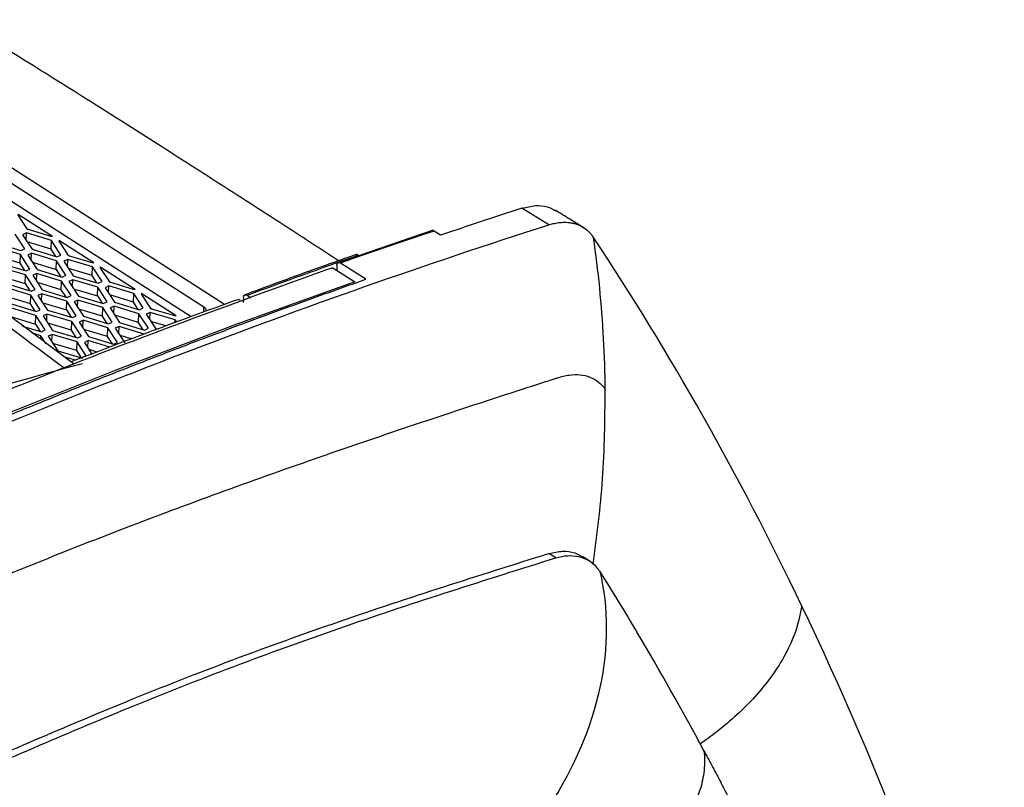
# Model space of a CAD drawing. Header units: millimetres. Extents: x -1111 to 1147, y -743 to 1146.
# Tile 110 of 203: x 1014 to 1109, y -448 to -374. Entities that reach past the tile are written whole.
import ezdxf

# ---------------------------------------------------------------- set-up
doc = ezdxf.new("R2010")
doc.units = ezdxf.units.MM

msp = doc.modelspace()

# ---------------------------------------------------------------- linework, layer by layer
at = {"color": 7, "linetype": 'Continuous', "lineweight": 25}
for p, q in [((1034.033, -401.085), (995.617, -376.394)), ((1032.059, -401.337), (997.164, -378.909)), ((997.097, -380.575), (1030.818, -402.249)), ((1065.373, -393.382), (1062.771, -391.782)), ((1014.052, -392.376), (1014.963, -393.783)), ((1014.127, -392.342), (1017.444, -394.474)), ((1014.753, -395.7), (1013.842, -394.293)), ((1014.921, -394.166), (1014.548, -394.336)), ((1014.548, -394.336), (1015.459, -395.743)), ((1014.893, -394.87), (1014.921, -394.166)), ((1014.915, -393.708), (1015.09, -393.821)), ((1017.327, -394.892), (1014.921, -394.166)), ((1014.963, -393.783), (1017.369, -394.508)), ((1017.369, -394.508), (1017.444, -394.474)), ((1054.212, -393.896), (1045.024, -397.038)), ((1054.902, -394.383), (1054.281, -393.983)), ((1014.337, -396.254), (1011.931, -395.528)), ((1011.973, -395.145), (1014.379, -395.87)), ((1017.294, -395.73), (1015.003, -395.039)), ((1017.294, -395.73), (1017.327, -394.892)), ((1018.238, -396.298), (1017.327, -394.892)), ((1018.108, -394.9), (1018.033, -394.934)), ((1018.033, -394.934), (1018.944, -396.341)), ((1018.102, -395.041), (1018.108, -394.9)), ((1018.108, -394.9), (1021.425, -397.032)), ((1014.304, -397.092), (1012.013, -396.401)), ((1014.304, -397.092), (1014.337, -396.254)), ((1015.248, -397.66), (1014.337, -396.254)), ((1014.379, -395.87), (1014.753, -395.7)), ((1015.417, -396.126), (1015.043, -396.297)), ((1015.043, -396.297), (1015.954, -397.703)), ((1015.388, -396.83), (1015.417, -396.126)), ((1017.823, -396.852), (1015.417, -396.126)), ((1015.459, -395.743), (1017.865, -396.468)), ((1017.75, -396.434), (1017.294, -395.73)), ((1017.865, -396.468), (1018.238, -396.298)), ((1018.896, -396.267), (1019.071, -396.379)), ((1018.944, -396.341), (1021.35, -397.066)), ((1014.833, -398.214), (1012.427, -397.489)), ((1012.469, -397.105), (1014.875, -397.83)), ((1014.76, -397.796), (1014.304, -397.092)), ((1015.498, -396.999), (1017.789, -397.69)), ((1017.789, -397.69), (1017.823, -396.852)), ((1018.734, -398.258), (1017.823, -396.852)), ((1018.902, -396.724), (1018.528, -396.895)), ((1018.528, -396.895), (1019.439, -398.301)), ((1018.873, -397.428), (1018.902, -396.724)), ((1021.308, -397.45), (1018.902, -396.724)), ((1021.274, -398.288), (1021.308, -397.45)), ((1022.219, -398.856), (1021.308, -397.45)), ((1021.35, -397.066), (1021.425, -397.032)), ((1022.088, -397.459), (1022.013, -397.493)), ((1022.082, -397.599), (1022.088, -397.459)), ((1022.088, -397.459), (1025.405, -399.591)), ((1044.903, -397.279), (1044.881, -397.756)), ((1047.699, -398.642), (1045.255, -397.071)), ((1012.508, -398.361), (1014.799, -399.052)), ((1014.799, -399.052), (1014.833, -398.214)), ((1015.744, -399.62), (1014.833, -398.214)), ((1014.875, -397.83), (1015.248, -397.66)), ((1015.912, -398.087), (1015.538, -398.257)), ((1015.538, -398.257), (1016.449, -399.663)), ((1015.883, -398.79), (1015.912, -398.087)), ((1018.318, -398.812), (1015.912, -398.087)), ((1015.954, -397.703), (1018.36, -398.429)), ((1017.789, -397.69), (1018.245, -398.394)), ((1018.36, -398.429), (1018.734, -398.258)), ((1021.274, -398.288), (1018.983, -397.597)), ((1019.439, -398.301), (1021.845, -399.027)), ((1021.73, -398.992), (1021.274, -398.288)), ((1022.013, -397.493), (1022.924, -398.899)), ((1044.516, -397.521), (1046.639, -398.886)), ((1012.964, -399.065), (1015.37, -399.791)), ((1014.799, -399.052), (1015.255, -399.756)), ((1018.284, -399.65), (1015.993, -398.959)), ((1018.284, -399.65), (1018.318, -398.812)), ((1019.229, -400.219), (1018.318, -398.812)), ((1019.397, -398.685), (1019.023, -398.855)), ((1019.023, -398.855), (1019.934, -400.261)), ((1019.369, -399.388), (1019.397, -398.685)), ((1021.803, -399.41), (1019.397, -398.685)), ((1021.845, -399.027), (1022.219, -398.856)), ((1022.882, -399.283), (1022.508, -399.453)), ((1022.854, -399.986), (1022.882, -399.283)), ((1022.876, -398.825), (1023.051, -398.938)), ((1025.288, -400.008), (1022.882, -399.283)), ((1022.924, -398.899), (1025.33, -399.625)), ((1015.328, -400.174), (1012.922, -399.449)), ((1015.294, -401.012), (1013.003, -400.321)), ((1015.294, -401.012), (1015.328, -400.174)), ((1016.239, -401.581), (1015.328, -400.174)), ((1015.37, -399.791), (1015.744, -399.62)), ((1016.407, -400.047), (1016.033, -400.217)), ((1016.033, -400.217), (1016.944, -401.624)), ((1016.379, -400.75), (1016.407, -400.047)), ((1018.813, -400.772), (1016.407, -400.047)), ((1016.449, -399.663), (1018.855, -400.389)), ((1018.74, -400.354), (1018.284, -399.65)), ((1018.855, -400.389), (1019.229, -400.219)), ((1019.478, -399.557), (1021.769, -400.248)), ((1019.934, -400.261), (1022.34, -400.987)), ((1021.769, -400.248), (1021.803, -399.41)), ((1021.769, -400.248), (1022.225, -400.952)), ((1022.714, -400.817), (1021.803, -399.41)), ((1022.508, -399.453), (1023.419, -400.86)), ((1025.254, -400.846), (1022.963, -400.155)), ((1025.254, -400.846), (1025.288, -400.008)), ((1026.199, -401.415), (1025.288, -400.008)), ((1025.33, -399.625), (1025.405, -399.591)), ((1026.068, -400.017), (1025.994, -400.051)), ((1025.994, -400.051), (1026.905, -401.458)), ((1026.063, -400.158), (1026.068, -400.017)), ((1026.068, -400.017), (1029.385, -402.149)), ((1036.576, -400.458), (1036.248, -400.209)), ((1013.459, -401.026), (1015.865, -401.751)), ((1015.75, -401.716), (1015.294, -401.012)), ((1016.488, -400.919), (1018.779, -401.61)), ((1018.779, -401.61), (1018.813, -400.772)), ((1019.724, -402.179), (1018.813, -400.772)), ((1019.892, -400.645), (1019.518, -400.815)), ((1019.518, -400.815), (1020.429, -402.222)), ((1019.864, -401.348), (1019.892, -400.645)), ((1022.298, -401.37), (1019.892, -400.645)), ((1022.34, -400.987), (1022.714, -400.817)), ((1023.377, -401.243), (1023.004, -401.413)), ((1023.349, -401.947), (1023.377, -401.243)), ((1025.783, -401.968), (1023.377, -401.243)), ((1023.419, -400.86), (1025.825, -401.585)), ((1025.71, -401.55), (1025.254, -400.846)), ((1035.872, -400.399), (1035.849, -400.872)), ((1015.823, -402.134), (1013.417, -401.409)), ((1015.789, -402.972), (1015.823, -402.134)), ((1016.734, -403.541), (1015.823, -402.134)), ((1015.865, -401.751), (1016.239, -401.581)), ((1016.902, -402.007), (1016.528, -402.177)), ((1016.528, -402.177), (1017.439, -403.584)), ((1016.874, -402.711), (1016.902, -402.007)), ((1019.308, -402.733), (1016.902, -402.007)), ((1016.944, -401.624), (1019.35, -402.349)), ((1018.779, -401.61), (1019.235, -402.314)), ((1019.35, -402.349), (1019.724, -402.179)), ((1022.264, -402.208), (1019.973, -401.518)), ((1020.429, -402.222), (1022.835, -402.947)), ((1022.264, -402.208), (1022.298, -401.37)), ((1022.72, -402.912), (1022.264, -402.208)), ((1023.209, -402.777), (1022.298, -401.37)), ((1023.004, -401.413), (1023.915, -402.82)), ((1025.75, -402.806), (1023.459, -402.116)), ((1025.75, -402.806), (1025.783, -401.968)), ((1026.694, -403.375), (1025.783, -401.968)), ((1025.825, -401.585), (1026.199, -401.415)), ((1026.863, -401.841), (1026.489, -402.011)), ((1026.489, -402.011), (1027.4, -403.418)), ((1026.834, -402.545), (1026.863, -401.841)), ((1026.857, -401.383), (1027.032, -401.496)), ((1029.269, -402.567), (1026.863, -401.841)), ((1026.905, -401.458), (1029.311, -402.183)), ((1029.311, -402.183), (1029.385, -402.149)), ((1013.498, -402.282), (1015.789, -402.972)), ((1014.547, -403.165), (1016.36, -403.711)), ((1015.789, -402.972), (1016.245, -403.677)), ((1019.274, -403.571), (1016.983, -402.88)), ((1019.274, -403.571), (1019.308, -402.733)), ((1020.219, -404.139), (1019.308, -402.733)), ((1020.387, -402.605), (1020.014, -402.775)), ((1020.014, -402.775), (1020.925, -404.182)), ((1020.359, -403.309), (1020.387, -402.605)), ((1022.793, -403.331), (1020.387, -402.605)), ((1022.835, -402.947), (1023.209, -402.777)), ((1023.915, -402.82), (1026.321, -403.545)), ((1026.206, -403.511), (1025.75, -402.806)), ((1028.393, -403.151), (1026.944, -402.714)), ((1029.258, -402.823), (1029.269, -402.567)), ((1029.4, -402.769), (1029.269, -402.567)), ((1016.318, -404.095), (1015.448, -403.832)), ((1016.303, -404.467), (1016.318, -404.095)), ((1016.796, -404.832), (1016.318, -404.095)), ((1016.36, -403.711), (1016.734, -403.541)), ((1017.397, -403.967), (1017.024, -404.138)), ((1017.024, -404.138), (1017.935, -405.544)), ((1017.369, -404.671), (1017.397, -403.967)), ((1019.803, -404.693), (1017.397, -403.967)), ((1017.439, -403.584), (1019.845, -404.309)), ((1019.73, -404.275), (1019.274, -403.571)), ((1019.845, -404.309), (1020.219, -404.139)), ((1022.76, -404.169), (1020.469, -403.478)), ((1022.76, -404.169), (1022.793, -403.331)), ((1023.704, -404.737), (1022.793, -403.331)), ((1023.873, -403.203), (1023.499, -403.374)), ((1023.499, -403.374), (1024.41, -404.78)), ((1023.844, -403.907), (1023.873, -403.203)), ((1026.279, -403.929), (1023.873, -403.203)), ((1025.066, -404.411), (1023.954, -404.076)), ((1026.321, -403.545), (1026.694, -403.375)), ((1019.77, -405.531), (1017.479, -404.84)), ((1019.77, -405.531), (1019.803, -404.693)), ((1020.714, -406.099), (1019.803, -404.693)), ((1020.883, -404.565), (1020.509, -404.736)), ((1020.509, -404.736), (1021.238, -405.862)), ((1020.854, -405.269), (1020.883, -404.565)), ((1022.986, -405.199), (1020.883, -404.565)), ((1020.925, -404.182), (1023.331, -404.907)), ((1023.216, -404.873), (1022.76, -404.169)), ((1023.331, -404.907), (1023.704, -404.737)), ((1017.935, -405.544), (1020.341, -406.27)), ((1020.226, -406.235), (1019.77, -405.531)), ((1021.739, -405.672), (1020.964, -405.438)), ((1019.658, -406.46), (1018.534, -406.121)), ((1066.044, -425.551), (1065.381, -425.124)), ((1069.367, -425.906), (1068.656, -425.45))]:
    msp.add_line(p, q, dxfattribs=at)
at = {"color": 250, "linetype": 'Continuous', "lineweight": 25}
msp.add_line((1032.04, -401.807), (1032.059, -401.337), dxfattribs=at)
at = {"color": 7, "linetype": 'Continuous', "lineweight": 25, "flags": 128}
for points in [[(1054.281, -393.983), (1053.154, -394.361), (1052.026, -394.741), (1050.898, -395.123), (1049.77, -395.508), (1048.642, -395.895), (1047.513, -396.285), (1046.384, -396.677), (1045.255, -397.071)], [(1046.639, -398.886), (1035.238, -402.987), (1023.811, -407.329), (1012.363, -411.908), (1000.897, -416.724), (989.416, -421.775), (977.925, -427.059), (966.428, -432.575), (954.927, -438.321)]]:
    msp.add_lwpolyline(points, dxfattribs=at)
at = {"color": 7, "linetype": 'Continuous', "lineweight": 25}
msp.add_arc((1031.855, -401.745), 0.457, 3.46248, 63.45893, dxfattribs=at)
for points, knots in [([(1034.069, -389.741), (1031.896, -388.347), (1027.851, -385.752), (1021.686, -381.835), (1015.687, -378.079), (1011.167, -375.275), (1008.739, -373.807), (1008.336, -373.564)], [0, 0, 0, 0, 0.256299, 0.477044, 0.723134, 0.954078, 1, 1, 1, 1]), ([(1019.522, -406.853), (1016.199, -404.346), (1009.041, -398.943), (997.937, -391.503), (986.251, -384.308), (978.441, -380.162), (974.53, -378.086)], [0, 0, 0, 0, 0.222974, 0.48041, 0.73987, 1, 1, 1, 1]), ([(1045.062, -396.858), (1043.536, -395.863), (1039.887, -393.484), (1036.209, -391.118), (1034.069, -389.741)], [0, 0, 0, 0, 0.417982, 1, 1, 1, 1]), ([(1062.771, -391.782), (1063.216, -391.673), (1064.087, -391.46), (1065.205, -391.562), (1065.774, -391.882), (1066.037, -392.03)], [0, 0, 0, 0, 0.360333, 0.704556, 1, 1, 1, 1]), ([(1068.79, -393.692), (1068.325, -393.406), (1067.394, -392.834), (1066.465, -392.262), (1066, -391.976)], [0, 0, 0, 0, 0.500019, 1, 1, 1, 1]), ([(1065.373, -393.382), (1065.439, -393.362), (1065.579, -393.319), (1065.799, -393.262), (1066.042, -393.211), (1066.307, -393.169), (1066.592, -393.14), (1066.895, -393.131), (1067.213, -393.145), (1067.544, -393.188), (1068.004, -393.293), (1068.515, -393.503), (1069, -393.832), (1069.331, -394.149), (1069.545, -394.406), (1069.649, -394.555), (1069.688, -394.612)], [0, 0, 0, 0, 0.036869, 0.07829, 0.124337, 0.175071, 0.230539, 0.290763, 0.355736, 0.425409, 0.499684, 0.657733, 0.786473, 0.885941, 0.956836, 1, 1, 1, 1]), ([(1054.072, -393.949), (1054.073, -393.949), (1054.079, -393.934), (1054.112, -393.929), (1054.16, -393.928), (1054.218, -393.947), (1054.26, -393.971), (1054.281, -393.983)], [0, 0, 0, 0, 0.010046, 0.274351, 0.536591, 0.769822, 1, 1, 1, 1]), ([(1070.817, -409.277), (1070.8, -407.648), (1070.748, -406.022), (1070.66, -404.397), (1070.66, -404.397), (1070.57, -402.75), (1070.444, -401.11), (1070.119, -397.844), (1069.921, -396.222), (1069.688, -394.612)], [0, 0, 0, 0, 0.330355, 0.330355, 0.330357, 0.330357, 0.665178, 0.665178, 1, 1, 1, 1]), ([(1046.878, -396.213), (1045.23, -396.793), (1041.588, -398.074), (1037.937, -399.434), (1035.938, -400.178)], [0, 0, 0, 0, 0.452481, 1, 1, 1, 1]), ([(1046.736, -396.266), (1046.737, -396.265), (1046.743, -396.252), (1046.778, -396.251), (1046.829, -396.254), (1046.894, -396.278), (1046.941, -396.31), (1046.965, -396.325)], [0, 0, 0, 0, 0.006204, 0.251253, 0.502527, 0.752491, 1, 1, 1, 1]), ([(1044.903, -397.279), (1044.905, -397.259), (1044.909, -397.219), (1044.923, -397.163), (1044.946, -397.113), (1044.976, -397.072), (1045.018, -397.038), (1045.077, -397.017), (1045.16, -397.02), (1045.222, -397.053), (1045.255, -397.071)], [0, 0, 0, 0, 0.0926322, 0.1898964, 0.2909558, 0.3947202, 0.4999001, 0.6435306, 0.8134695, 1, 1, 1, 1]), ([(1044.516, -397.521), (1036.932, -400.26), (1021.763, -405.738), (998.852, -415.199), (977.03, -424.931), (962.831, -431.996), (956.322, -435.234)], [0, 0, 0, 0, 0.2593163, 0.5186326, 0.7793113, 1, 1, 1, 1]), ([(986.812, -423.243), (987.515, -422.923), (988.921, -422.282), (991.03, -421.331), (993.138, -420.387), (995.245, -419.451), (997.351, -418.523), (999.457, -417.603), (1001.563, -416.691), (1003.667, -415.787), (1005.771, -414.891), (1007.874, -414.003), (1009.976, -413.123), (1012.078, -412.251), (1014.179, -411.387), (1016.279, -410.531), (1018.379, -409.682), (1020.478, -408.842), (1022.576, -408.009), (1024.673, -407.185), (1026.77, -406.368), (1028.866, -405.56), (1030.962, -404.759), (1033.056, -403.967), (1035.15, -403.182), (1037.243, -402.405), (1039.336, -401.636), (1041.428, -400.875), (1043.519, -400.122), (1045.61, -399.377), (1047.003, -398.887), (1047.699, -398.642)], [0, 0, 0, 0, 0.034507, 0.069008, 0.103505, 0.137997, 0.172486, 0.206971, 0.241452, 0.275931, 0.310407, 0.344882, 0.379354, 0.413825, 0.448296, 0.482765, 0.517235, 0.551704, 0.586175, 0.620646, 0.655118, 0.689592, 0.724069, 0.758548, 0.793029, 0.827514, 0.862002, 0.896495, 0.930992, 0.965493, 1, 1, 1, 1]), ([(1035.872, -400.399), (1035.873, -400.379), (1035.876, -400.341), (1035.889, -400.292), (1035.905, -400.252), (1035.923, -400.221), (1035.941, -400.198), (1035.957, -400.182), (1035.971, -400.171), (1035.982, -400.164), (1035.989, -400.161), (1036.016, -400.147), (1036.071, -400.134), (1036.16, -400.152), (1036.219, -400.19), (1036.248, -400.209)], [0, 0, 0, 0, 0.086823, 0.168476, 0.243247, 0.309782, 0.367102, 0.414566, 0.451803, 0.478628, 0.494965, 0.500795, 0.674244, 0.842549, 1, 1, 1, 1]), ([(1035.33, -400.615), (1033.489, -401.276), (1028.126, -403.203), (1022.748, -405.27), (1019.217, -406.627)], [0, 0, 0, 0, 0.343295, 1, 1, 1, 1]), ([(1035.329, -400.612), (1035.341, -400.605), (1035.381, -400.583), (1035.466, -400.599), (1035.535, -400.642), (1035.567, -400.662)], [0, 0, 0, 0, 0.182541, 0.620248, 1, 1, 1, 1]), ([(998.809, -433.301), (1004.847, -430.595), (1010.898, -428.037), (1023.042, -423.168), (1029.136, -420.856), (1041.377, -416.428), (1050.589, -413.253), (1060.507, -409.999), (1064.494, -408.712), (1065.441, -408.407), (1065.726, -408.315), (1065.82, -408.285), (1066.01, -408.224), (1066.106, -408.194), (1066.391, -408.107), (1066.58, -408.054), (1066.956, -407.957), (1067.142, -407.92), (1068.058, -407.786), (1068.747, -407.854), (1069.939, -408.326), (1070.443, -408.729), (1070.817, -409.277)], [0, 0, 0, 0, 0.25, 0.25, 0.5, 0.5, 0.75, 0.875, 0.90625, 0.914063, 0.914063, 0.917969, 0.917969, 0.921875, 0.921875, 0.929688, 0.929688, 0.9375, 0.9375, 0.96875, 0.96875, 1, 1, 1, 1]), ([(1065.381, -425.124), (1065.823, -425.03), (1066.707, -424.84), (1067.833, -424.989), (1068.413, -425.341), (1068.671, -425.497)], [0, 0, 0, 0, 0.356796, 0.7134473, 1, 1, 1, 1]), ([(1006.849, -447.007), (1012.776, -444.42), (1025.553, -438.843), (1045.094, -431.509), (1058.619, -427.253), (1065.381, -425.124)], [0, 0, 0, 0, 0.30198, 0.65099, 1, 1, 1, 1]), ([(1007.089, -447.615), (1013.157, -444.965), (1026.075, -439.325), (1045.758, -431.935), (1059.282, -427.679), (1066.044, -425.551)], [0, 0, 0, 0, 0.306969, 0.653485, 1, 1, 1, 1]), ([(1066.044, -425.551), (1066.83, -425.316), (1067.584, -425.28), (1068.917, -425.578), (1069.498, -425.912), (1069.945, -426.416)], [0, 0, 0, 0, 0.5, 0.5, 1, 1, 1, 1]), ([(1080.352, -444.186), (1080.422, -444.825), (1080.422, -445.46), (1080.291, -446.724), (1080.16, -447.353), (1079.573, -449.222), (1078.939, -450.416), (1077.651, -452.135), (1077.165, -452.696), (1076.352, -453.519), (1076.067, -453.79), (1075.477, -454.32), (1075.17, -454.58), (1073.579, -455.857), (1072.13, -456.803), (1070.501, -457.672)], [0, 0, 0, 0, 0.125, 0.125, 0.25, 0.25, 0.5, 0.5, 0.625, 0.625, 0.6875, 0.6875, 0.75, 0.75, 1, 1, 1, 1]), ([(1080.351, -444.183), (1080.606, -444.659), (1081.115, -445.613), (1081.874, -447.055), (1082.629, -448.509), (1083.382, -449.977), (1084.13, -451.457), (1084.875, -452.95), (1085.617, -454.456), (1086.355, -455.975), (1087.088, -457.507), (1087.818, -459.053), (1088.544, -460.611), (1089.266, -462.183), (1089.983, -463.768), (1090.696, -465.367), (1091.404, -466.978), (1092.108, -468.604), (1092.807, -470.242), (1093.501, -471.894), (1094.19, -473.56), (1094.875, -475.239), (1095.554, -476.931), (1096.228, -478.638), (1096.896, -480.358), (1097.559, -482.091), (1098.216, -483.839), (1098.868, -485.6), (1099.514, -487.374), (1100.154, -489.163), (1100.788, -490.965), (1101.416, -492.781), (1101.828, -494), (1102.035, -494.611)], [0, 0, 0, 0, 0.030325, 0.060782, 0.09137, 0.122088, 0.152937, 0.183917, 0.215026, 0.246266, 0.277635, 0.309134, 0.340761, 0.372518, 0.404403, 0.436417, 0.468559, 0.500829, 0.533226, 0.565751, 0.598402, 0.63118, 0.664085, 0.697115, 0.730271, 0.763552, 0.796959, 0.830489, 0.864145, 0.897924, 0.931826, 0.965852, 1, 1, 1, 1])]:
    msp.add_open_spline(points, degree=3, knots=knots, dxfattribs=at)
at = {"color": 250, "linetype": 'Continuous', "lineweight": 25}
for points, knots in [([(1018.587, -407.272), (1015.175, -404.7), (1007.917, -399.227), (996.734, -391.741), (985.09, -384.577), (977.331, -380.452), (973.452, -378.39)], [0, 0, 0, 0, 0.228245, 0.485497, 0.742748, 1, 1, 1, 1]), ([(1069.661, -426.189), (1070.015, -423.45), (1070.736, -417.869), (1070.79, -412.177), (1070.817, -409.277)], [0, 0, 0, 0, 0.49059, 1, 1, 1, 1]), ([(1089.787, -430.159), (1089.714, -430.578), (1089.417, -432.286), (1088.182, -435.288), (1085.468, -438.98), (1082.523, -441.712), (1080.517, -443.157), (1079.987, -443.539)], [0, 0, 0, 0, 0.085569, 0.348261, 0.624669, 0.900917, 1, 1, 1, 1])]:
    msp.add_open_spline(points, degree=3, knots=knots, dxfattribs=at)
at = {"color": 7, "linetype": 'Continuous', "lineweight": 25}
for points in [[(1062.771, -391.782), (1060.151, -392.63), (1057.528, -393.497), (1054.902, -394.383)], [(994.185, -420.631), (1018.039, -410.014), (1041.818, -400.912), (1065.373, -393.382)], [(1089.787, -430.159), (1083.778, -417.607), (1077.069, -405.736), (1069.688, -394.612)], [(1046.965, -396.325), (1043.399, -397.57), (1039.826, -398.864), (1036.248, -400.209)], [(1020.322, -406.795), (1015.646, -408.047), (1010.951, -409.403), (1006.242, -410.856)], [(1070.295, -426.888), (1071.127, -430.358), (1071.134, -438.05), (1067.817, -445.84), (1065.481, -449.403)], [(1070.265, -426.84), (1070.168, -426.688), (1070.061, -426.546), (1069.945, -426.415)], [(1070.295, -426.888), (1070.285, -426.872), (1070.275, -426.856), (1070.265, -426.84)], [(1070.295, -426.888), (1071.505, -428.811), (1072.695, -430.756), (1073.866, -432.721)], [(1109.359, -481.55), (1104.021, -463.398), (1097.477, -446.221), (1089.787, -430.159)], [(1080.352, -444.185), (1078.261, -440.29), (1076.099, -436.468), (1073.867, -432.721)]]:
    msp.add_open_spline(points, degree=3, dxfattribs=at)

doc.saveas('drawing.dxf')
